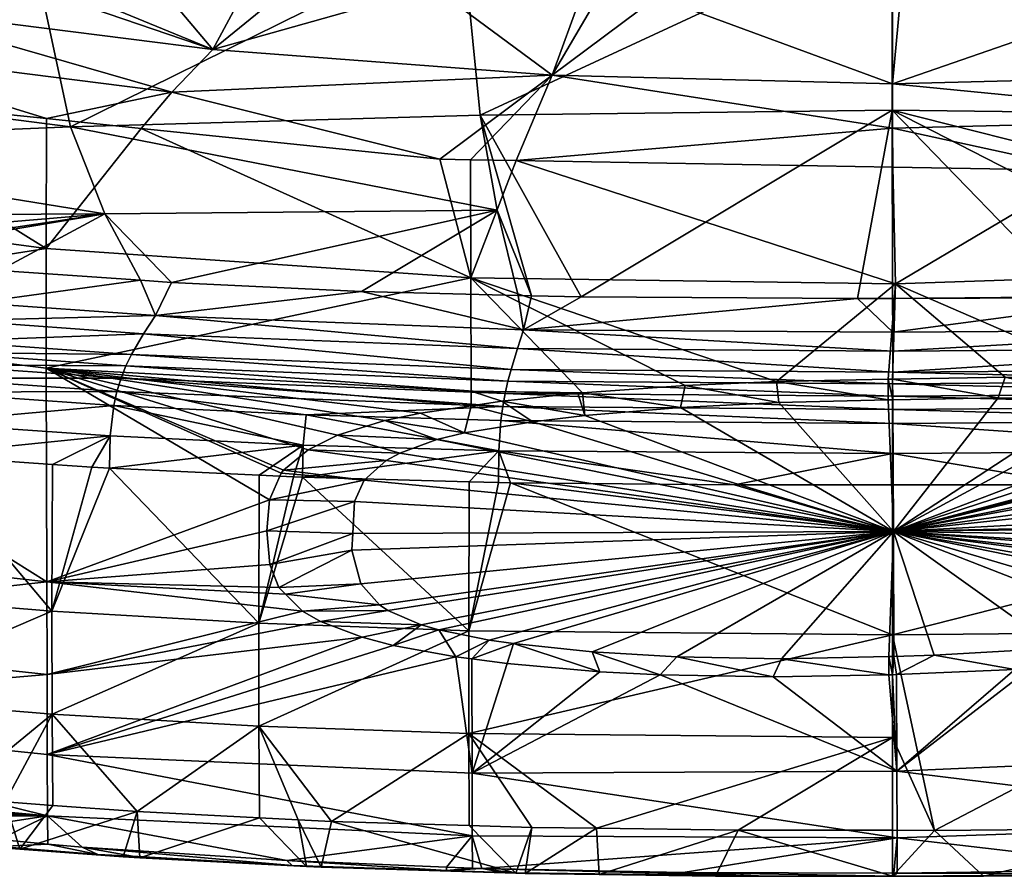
# Model space of a CAD drawing. Extents: x -0.448 to 0.186, y -0.512 to 0.02.
# Tile 4 of 256: x -0.42 to -0.391, y -0.105 to -0.08. Entities that reach past the tile are written whole.
import ezdxf

# ---------------------------------------------------------------- set-up
doc = ezdxf.new("R2010")
doc.units = 0
doc.layers.add('mesh', color=7, linetype='CONTINUOUS')

msp = doc.modelspace()

# ---------------------------------------------------------------- meshes
at = {"layer": 'mesh'}
mesh = msp.add_polyface(dxfattribs=at)
corners = [(-0.406664, -0.084201, 0.193954), (-0.406658, -0.087687, 0.205528), (-0.405317, -0.084224, 0.193947), (-0.407569, -0.084185, 0.193959), (-0.416392, -0.083272, 0.194243), (-0.409827, -0.073375, 0.161372), (-0.410445, -0.073258, 0.161449), (-0.412167, -0.073475, 0.163528), (-0.40728, -0.072311, 0.148974), (-0.407459, -0.072366, 0.152368), (-0.406253, -0.072664, 0.152209), (-0.40422, -0.074147, 0.159636), (-0.404634, -0.07428, 0.160672), (-0.408174, -0.073036, 0.158492), (-0.404478, -0.07386, 0.158322), (-0.404503, -0.073791, 0.157897), (-0.404869, -0.07302, 0.149835), (-0.404906, -0.072977, 0.148796), (-0.406098, -0.07266, 0.148881), (-0.404792, -0.073111, 0.152002), (-0.406813, -0.072793, 0.15546), (-0.407873, -0.072557, 0.155612), (-0.408092, -0.072669, 0.156604), (-0.407555, -0.072396, 0.154175), (-0.407471, -0.07237, 0.152585), (-0.408331, -0.07279, 0.157683), (-0.409818, -0.073179, 0.160691), (-0.409643, -0.073133, 0.160337), (-0.40878, -0.072907, 0.158591), (-0.411754, -0.078887, 0.180086), (-0.409435, -0.076498, 0.171937), (-0.413135, -0.078809, 0.180337), (-0.407759, -0.079101, 0.179584), (-0.403378, -0.079287, 0.179298), (-0.417057, -0.075434, 0.172395), (-0.409357, -0.072098, 0.156425), (-0.410879, -0.072544, 0.159812), (-0.413152, -0.072894, 0.162918), (-0.404252, -0.081703, 0.186462), (-0.414282, -0.080945, 0.186582), (-0.415489, -0.082197, 0.190351), (-0.405879, -0.08569, 0.291564), (-0.406382, -0.082884, 0.285685), (-0.404864, -0.088216, 0.296671), (-0.405255, -0.088206, 0.29663), (-0.40989, -0.08809, 0.296138), (-0.41848, -0.083229, 0.284718), (-0.406913, -0.077504, 0.273769), (-0.406398, -0.072004, 0.038821), (-0.405246, -0.072495, 0.045058), (-0.405118, -0.072509, 0.038826), (-0.405438, -0.072477, 0.05483), (-0.40723, -0.072315, 0.146453), (-0.404478, -0.073033, 0.130848), (-0.406203, -0.072408, 0.093932), (-0.404925, -0.072951, 0.14142), (-0.404917, -0.072962, 0.144656), (-0.40467, -0.073322, 0.155004), (-0.415494, -0.087823, 0.295051)]
mesh.append_faces([[corners[k] for k in face] for face in [(0, 1, 2, 2), (1, 3, 4, 4), (0, 3, 1, 1), (5, 6, 7, 7), (8, 9, 10, 10), (11, 5, 12, 12), (11, 13, 5, 5), (14, 15, 13, 13), (16, 17, 18, 18), (19, 10, 20, 20), (16, 8, 10, 10), (18, 8, 16, 16), (20, 21, 22, 22), (20, 23, 21, 21), (10, 23, 20, 20), (10, 24, 23, 23), (9, 24, 10, 10), (20, 13, 15, 15), (20, 25, 13, 13), (22, 25, 20, 20), (5, 26, 6, 6), (5, 27, 26, 26), (13, 27, 5, 5), (13, 28, 27, 27), (25, 28, 13, 13), (29, 30, 31, 31), (30, 32, 33, 33), (29, 32, 30, 30), (5, 30, 12, 12), (5, 34, 30, 30), (7, 34, 5, 5), (35, 22, 21, 21), (23, 35, 21, 21), (36, 6, 26, 26), (35, 25, 22, 22), (35, 28, 25, 25), (36, 28, 35, 35), (36, 27, 28, 28), (26, 27, 36, 36), (37, 6, 36, 36), (7, 6, 37, 37), (38, 39, 40, 40), (39, 32, 29, 29), (38, 32, 39, 39), (38, 33, 32, 32), (3, 0, 38, 38), (40, 3, 38, 38), (40, 4, 3, 3), (41, 42, 43, 43), (41, 44, 45, 45), (43, 44, 41, 41), (46, 42, 41, 41), (47, 42, 46, 46), (48, 49, 50, 50), (48, 51, 49, 49), (52, 8, 18, 18), (52, 53, 54, 54), (18, 55, 52, 52), (17, 56, 18, 18), (15, 57, 20, 20), (41, 45, 58, 58)]])
mesh = msp.add_polyface(dxfattribs=at)
corners = [(-0.405317, -0.084224, 0.193947), (-0.406658, -0.087687, 0.205528), (-0.394109, -0.08787, 0.205479), (-0.409435, -0.076498, 0.171937), (-0.402151, -0.07508, 0.163106), (-0.40333, -0.074676, 0.161734), (-0.403885, -0.074377, 0.160589), (-0.399645, -0.075561, 0.164522), (-0.40174, -0.077136, 0.171662), (-0.399073, -0.075641, 0.164734), (-0.400639, -0.075422, 0.164152), (-0.397824, -0.075738, 0.164922), (-0.394193, -0.075793, 0.164987), (-0.394008, -0.077342, 0.171574), (-0.404132, -0.074244, 0.160079), (-0.40422, -0.074147, 0.159636), (-0.404634, -0.07428, 0.160672), (-0.402858, -0.079309, 0.179264), (-0.401162, -0.079381, 0.179154), (-0.403378, -0.079287, 0.179298), (-0.391456, -0.074192, 0.038835), (-0.396846, -0.07413, 0.038317), (-0.395724, -0.074197, 0.038835), (-0.396852, -0.074198, 0.038835), (-0.400447, -0.073725, 0.038832), (-0.404252, -0.081703, 0.186462), (-0.394193, -0.081956, 0.186422), (-0.394193, -0.083268, 0.190132), (-0.406664, -0.084201, 0.193954), (-0.394205, -0.082737, 0.28589), (-0.395228, -0.088298, 0.29706), (-0.403394, -0.088253, 0.296827), (-0.406382, -0.082884, 0.285685), (-0.404864, -0.088216, 0.296671), (-0.394206, -0.07723, 0.273986), (-0.406913, -0.077504, 0.273769), (-0.394206, -0.072102, 0.261923), (-0.407104, -0.072482, 0.261705), (-0.394996, -0.074294, 0.124144), (-0.394194, -0.074267, 0.124163), (-0.395908, -0.074245, 0.124177), (-0.397823, -0.074143, 0.124248), (-0.399645, -0.074088, 0.154981), (-0.394193, -0.074365, 0.154972), (-0.394193, -0.074073, 0.144619), (-0.399524, -0.07396, 0.124562), (-0.399645, -0.07379, 0.144628), (-0.404478, -0.07386, 0.158322), (-0.399645, -0.073802, 0.149809), (-0.39419, -0.084415, 0.193888), (-0.394193, -0.079503, 0.17906), (-0.394193, -0.088295, 0.297043)]
mesh.append_faces([[corners[k] for k in face] for face in [(0, 1, 2, 2), (3, 4, 5, 5), (6, 3, 5, 5), (7, 8, 9, 9), (7, 3, 8, 8), (10, 3, 7, 7), (10, 4, 3, 3), (8, 11, 9, 9), (8, 12, 11, 11), (13, 12, 8, 8), (14, 15, 16, 16), (8, 17, 18, 18), (8, 19, 17, 17), (3, 19, 8, 8), (16, 6, 14, 14), (16, 3, 6, 6), (20, 21, 22, 22), (21, 23, 22, 22), (21, 24, 23, 23), (18, 25, 26, 26), (17, 25, 18, 18), (17, 19, 25, 25), (25, 27, 26, 26), (25, 0, 27, 27), (28, 0, 25, 25), (29, 30, 31, 31), (32, 31, 33, 33), (32, 29, 31, 31), (34, 29, 32, 32), (35, 34, 32, 32), (36, 34, 35, 35), (37, 36, 35, 35), (22, 38, 39, 39), (22, 40, 38, 38), (23, 40, 22, 22), (23, 41, 40, 40), (24, 41, 23, 23), (42, 7, 9, 9), (11, 12, 43, 43), (44, 40, 41, 41), (45, 44, 41, 41), (45, 46, 44, 44), (44, 38, 40, 40), (44, 39, 38, 38), (42, 10, 7, 7), (42, 4, 10, 10), (5, 4, 42, 42), (42, 6, 5, 5), (42, 14, 6, 6), (15, 14, 42, 42), (42, 47, 15, 15), (43, 9, 11, 11), (43, 42, 9, 9), (48, 42, 43, 43), (44, 48, 43, 43), (0, 2, 49, 49), (50, 8, 18, 18), (50, 13, 8, 8), (0, 49, 27, 27), (18, 26, 50, 50), (29, 51, 30, 30)]])
mesh = msp.add_polyface(dxfattribs=at)
corners = [(-0.38156, -0.087441, 0.205568), (-0.388457, -0.084513, 0.193857), (-0.394109, -0.08787, 0.205479), (-0.38308, -0.084143, 0.193972), (-0.383504, -0.074245, 0.160699), (-0.384077, -0.074065, 0.159278), (-0.384175, -0.074183, 0.159825), (-0.392714, -0.075816, 0.165013), (-0.386279, -0.077115, 0.171671), (-0.390562, -0.075738, 0.164922), (-0.394008, -0.077342, 0.171574), (-0.388742, -0.075569, 0.164551), (-0.378587, -0.076457, 0.171953), (-0.387313, -0.075339, 0.163909), (-0.38889, -0.075593, 0.164618), (-0.385967, -0.075002, 0.162852), (-0.384923, -0.074617, 0.161522), (-0.384511, -0.074378, 0.160587), (-0.394042, -0.075796, 0.16499), (-0.394193, -0.075793, 0.164987), (-0.386747, -0.079366, 0.179171), (-0.393969, -0.079499, 0.179064), (-0.385529, -0.079311, 0.17926), (-0.384554, -0.079268, 0.179331), (-0.391456, -0.074192, 0.038835), (-0.391462, -0.074124, 0.038317), (-0.396846, -0.07413, 0.038317), (-0.389178, -0.073826, 0.038833), (-0.391478, -0.073924, 0.037835), (-0.394193, -0.081956, 0.186422), (-0.384134, -0.081703, 0.186462), (-0.394193, -0.083268, 0.190132), (-0.383531, -0.083, 0.190186), (-0.382523, -0.08569, 0.291563), (-0.383146, -0.088206, 0.296627), (-0.38352, -0.088213, 0.296659), (-0.38886, -0.08825, 0.296926), (-0.386463, -0.088271, 0.29691), (-0.394205, -0.082737, 0.28589), (-0.382022, -0.082883, 0.285686), (-0.394206, -0.07723, 0.273986), (-0.381492, -0.077503, 0.273769), (-0.394206, -0.072102, 0.261923), (-0.394194, -0.074267, 0.124163), (-0.390562, -0.074143, 0.124248), (-0.395724, -0.074197, 0.038835), (-0.394193, -0.074365, 0.154972), (-0.388742, -0.074088, 0.154982), (-0.388741, -0.073803, 0.14981), (-0.394193, -0.074073, 0.144619), (-0.389013, -0.073979, 0.124517), (-0.39419, -0.084415, 0.193888), (-0.394193, -0.079503, 0.17906), (-0.394193, -0.088295, 0.297043)]
mesh.append_faces([[corners[k] for k in face] for face in [(0, 1, 2, 2), (0, 3, 1, 1), (4, 5, 6, 6), (7, 8, 9, 9), (7, 10, 8, 8), (11, 12, 13, 13), (11, 8, 12, 12), (14, 8, 11, 11), (14, 9, 8, 8), (12, 15, 13, 13), (12, 16, 15, 15), (4, 17, 16, 16), (6, 17, 4, 4), (10, 18, 19, 19), (7, 18, 10, 10), (20, 10, 21, 21), (20, 8, 10, 10), (22, 8, 20, 20), (22, 23, 8, 8), (24, 25, 26, 26), (27, 25, 24, 24), (28, 26, 25, 25), (29, 20, 21, 21), (30, 20, 29, 29), (30, 22, 20, 20), (23, 22, 30, 30), (31, 1, 32, 32), (1, 3, 32, 32), (29, 32, 30, 30), (29, 31, 32, 32), (33, 34, 35, 35), (36, 35, 37, 37), (38, 35, 36, 36), (38, 33, 35, 35), (39, 33, 38, 38), (40, 39, 38, 38), (41, 39, 40, 40), (42, 41, 40, 40), (24, 43, 44, 44), (45, 43, 24, 24), (46, 7, 9, 9), (46, 18, 7, 7), (19, 18, 46, 46), (6, 5, 47, 47), (47, 17, 6, 6), (47, 16, 17, 17), (15, 16, 47, 47), (47, 13, 15, 15), (47, 11, 13, 13), (14, 11, 47, 47), (46, 47, 48, 48), (46, 14, 47, 47), (9, 14, 46, 46), (44, 49, 50, 50), (44, 43, 49, 49), (2, 1, 51, 51), (52, 21, 10, 10), (29, 21, 52, 52), (31, 51, 1, 1), (36, 53, 38, 38)]])
mesh = msp.add_polyface(dxfattribs=at)
corners = [(-0.406658, -0.087687, 0.205528), (-0.416392, -0.083272, 0.194243), (-0.419206, -0.08682, 0.205729), (-0.431755, -0.085142, 0.206112), (-0.426583, -0.082218, 0.194572), (-0.427449, -0.082068, 0.194618), (-0.419192, -0.082983, 0.194334), (-0.431747, -0.088794, 0.218308), (-0.419199, -0.090357, 0.217952), (-0.413135, -0.078809, 0.180337), (-0.417057, -0.075434, 0.172395), (-0.416214, -0.078636, 0.180897), (-0.409435, -0.076498, 0.171937), (-0.420391, -0.078423, 0.181949), (-0.421768, -0.078377, 0.182415), (-0.426464, -0.087915, 0.293399), (-0.425492, -0.086994, 0.291694), (-0.424942, -0.087062, 0.291967), (-0.420592, -0.08747, 0.293615), (-0.42801, -0.086683, 0.290447), (-0.431389, -0.087242, 0.290772), (-0.421292, -0.088422, 0.295379), (-0.416416, -0.08776, 0.294792), (-0.426981, -0.088435, 0.29405), (-0.431984, -0.087748, 0.29137), (-0.415976, -0.088797, 0.296853), (-0.414282, -0.080945, 0.186582), (-0.411754, -0.078887, 0.180086), (-0.424253, -0.079683, 0.186782), (-0.424404, -0.078295, 0.183324), (-0.427854, -0.078303, 0.184897), (-0.428713, -0.078332, 0.185369), (-0.424087, -0.0783, 0.183201), (-0.431422, -0.078528, 0.187147), (-0.426064, -0.080861, 0.190625), (-0.431149, -0.078508, 0.186968), (-0.415489, -0.082197, 0.190351), (-0.430307, -0.083715, 0.282792), (-0.41848, -0.083229, 0.284718), (-0.417472, -0.085794, 0.290513), (-0.428776, -0.086588, 0.290067), (-0.428773, -0.085859, 0.288374), (-0.431313, -0.08158, 0.277068), (-0.431946, -0.079476, 0.27127), (-0.419548, -0.078266, 0.272903), (-0.405879, -0.08569, 0.291564), (-0.406913, -0.077504, 0.273769), (-0.407104, -0.072482, 0.261705), (-0.423396, -0.074877, 0.174454), (-0.424273, -0.078294, 0.183264), (-0.433121, -0.076608, 0.183493), (-0.428942, -0.075858, 0.179602), (-0.415494, -0.087823, 0.295051), (-0.40989, -0.08809, 0.296138)]
mesh.append_faces([[corners[k] for k in face] for face in [(0, 1, 2, 2), (3, 4, 5, 5), (2, 4, 3, 3), (2, 6, 4, 4), (1, 6, 2, 2), (7, 2, 3, 3), (8, 0, 2, 2), (9, 10, 11, 11), (9, 12, 10, 10), (10, 13, 11, 11), (10, 14, 13, 13), (15, 16, 17, 17), (18, 15, 17, 17), (15, 19, 16, 16), (15, 20, 19, 19), (21, 18, 22, 22), (21, 15, 18, 18), (23, 24, 15, 15), (25, 21, 22, 22), (26, 27, 9, 9), (26, 13, 14, 14), (26, 11, 13, 13), (9, 11, 26, 26), (28, 29, 30, 30), (31, 28, 30, 30), (14, 32, 28, 28), (28, 33, 34, 34), (31, 35, 28, 28), (4, 34, 5, 5), (6, 1, 36, 36), (28, 26, 14, 14), (28, 36, 26, 26), (34, 36, 28, 28), (34, 6, 36, 36), (4, 6, 34, 34), (37, 38, 39, 39), (39, 17, 16, 16), (39, 18, 17, 17), (22, 18, 39, 39), (19, 40, 41, 41), (39, 41, 37, 37), (39, 19, 41, 41), (16, 19, 39, 39), (42, 43, 44, 44), (38, 45, 39, 39), (42, 38, 37, 37), (44, 38, 42, 42), (44, 46, 38, 38), (47, 46, 44, 44), (10, 48, 49, 49), (50, 49, 51, 51), (50, 29, 49, 49), (49, 14, 10, 10), (49, 32, 14, 14), (25, 22, 52, 52), (25, 52, 53, 53), (28, 49, 29, 29), (28, 32, 49, 49), (52, 22, 39, 39), (39, 45, 52, 52)]])
mesh = msp.add_polyface(dxfattribs=at)
corners = [(-0.419184, -0.096672, 0.242566), (-0.419199, -0.090357, 0.217952), (-0.431747, -0.088794, 0.218308), (-0.412606, -0.094246, 0.231036), (-0.419206, -0.08682, 0.205729), (-0.419176, -0.099413, 0.254966), (-0.431725, -0.098062, 0.255276), (-0.431717, -0.100483, 0.267747), (-0.431732, -0.095267, 0.242887), (-0.427673, -0.092486, 0.294797), (-0.424953, -0.092743, 0.295852), (-0.424988, -0.097045, 0.294823), (-0.430677, -0.096373, 0.292268), (-0.428315, -0.092407, 0.294475), (-0.419033, -0.097542, 0.296714), (-0.419012, -0.093202, 0.297758), (-0.417849, -0.093283, 0.298096), (-0.422926, -0.092929, 0.296619), (-0.423117, -0.092915, 0.296563), (-0.417332, -0.093309, 0.298202), (-0.428781, -0.102332, 0.29146), (-0.430666, -0.099422, 0.291406), (-0.424983, -0.100089, 0.293956), (-0.419028, -0.100583, 0.295846), (-0.417315, -0.092357, 0.298418), (-0.422903, -0.091968, 0.296829), (-0.4283, -0.091445, 0.294709), (-0.430645, -0.092117, 0.293303), (-0.427883, -0.089732, 0.294764), (-0.422522, -0.09026, 0.296847), (-0.428041, -0.090122, 0.294814), (-0.42235, -0.089896, 0.296731), (-0.416843, -0.09029, 0.298274), (-0.41668, -0.08995, 0.29809), (-0.417112, -0.091044, 0.298477), (-0.417207, -0.091459, 0.298501), (-0.422778, -0.091066, 0.296924), (-0.422666, -0.09065, 0.29691), (-0.428163, -0.090539, 0.294818), (-0.416989, -0.090654, 0.298402), (-0.426981, -0.088435, 0.29405), (-0.426464, -0.087915, 0.293399), (-0.421292, -0.088422, 0.295379), (-0.421726, -0.088953, 0.296066), (-0.415976, -0.088797, 0.296853), (-0.427473, -0.089034, 0.29451), (-0.432519, -0.088339, 0.291791), (-0.416325, -0.089338, 0.297565), (-0.422155, -0.089559, 0.296562), (-0.427692, -0.089369, 0.294663), (-0.432749, -0.088674, 0.291929)]
mesh.append_faces([[corners[k] for k in face] for face in [(0, 1, 2, 2), (0, 3, 1, 1), (1, 4, 2, 2), (5, 6, 7, 7), (0, 6, 5, 5), (0, 8, 6, 6), (2, 8, 0, 0), (9, 10, 11, 11), (12, 9, 11, 11), (12, 13, 9, 9), (14, 15, 16, 16), (14, 17, 15, 15), (11, 17, 14, 14), (11, 18, 17, 17), (10, 18, 11, 11), (19, 14, 16, 16), (20, 21, 22, 22), (22, 14, 23, 23), (22, 11, 14, 14), (21, 11, 22, 22), (21, 12, 11, 11), (24, 19, 16, 16), (9, 25, 10, 10), (9, 26, 25, 25), (13, 26, 9, 9), (13, 27, 26, 26), (25, 18, 10, 10), (25, 17, 18, 18), (24, 17, 25, 25), (24, 15, 17, 17), (16, 15, 24, 24), (28, 29, 30, 30), (31, 29, 28, 28), (31, 32, 29, 29), (33, 32, 31, 31), (34, 35, 36, 36), (30, 37, 38, 38), (29, 37, 30, 30), (29, 39, 37, 37), (32, 39, 29, 29), (37, 36, 38, 38), (37, 34, 36, 36), (39, 34, 37, 37), (36, 26, 38, 38), (36, 25, 26, 26), (35, 25, 36, 36), (35, 24, 25, 25), (40, 41, 42, 42), (43, 42, 44, 44), (43, 40, 42, 42), (45, 40, 43, 43), (45, 46, 40, 40), (47, 43, 44, 44), (48, 43, 47, 47), (48, 45, 43, 43), (49, 45, 48, 48), (49, 50, 45, 45), (33, 48, 47, 47), (31, 48, 33, 33), (31, 49, 48, 48), (28, 49, 31, 31)]])
mesh = msp.add_polyface(dxfattribs=at)
corners = [(-0.39297, -0.098837, 0.250772), (-0.390584, -0.099258, 0.253123), (-0.389347, -0.098629, 0.250534), (-0.39408, -0.099411, 0.25321), (-0.386165, -0.098304, 0.249831), (-0.386776, -0.098941, 0.252543), (-0.383638, -0.098532, 0.251537), (-0.390135, -0.099229, 0.253086), (-0.384261, -0.091421, 0.220838), (-0.38496, -0.090731, 0.217847), (-0.386953, -0.09128, 0.21968), (-0.388142, -0.091246, 0.219322), (-0.390873, -0.090626, 0.216397), (-0.391072, -0.091233, 0.218815), (-0.387729, -0.090638, 0.216923), (-0.38511, -0.090722, 0.217774), (-0.394109, -0.08787, 0.205479), (-0.38156, -0.087441, 0.205568), (-0.394071, -0.102268, 0.267325), (-0.381522, -0.101725, 0.267439), (-0.394193, -0.095171, 0.300118), (-0.388753, -0.093806, 0.300379), (-0.381681, -0.095054, 0.299675), (-0.38168, -0.098116, 0.298896), (-0.392953, -0.104015, 0.297585), (-0.394193, -0.098233, 0.299341), (-0.394193, -0.092875, 0.300614), (-0.382554, -0.092798, 0.300245), (-0.394192, -0.090477, 0.300175), (-0.383112, -0.089773, 0.299268), (-0.38292, -0.090394, 0.299831), (-0.382828, -0.090737, 0.300033), (-0.394193, -0.090821, 0.300382), (-0.382745, -0.091104, 0.30018), (-0.394193, -0.091187, 0.300533), (-0.382673, -0.091494, 0.300271), (-0.394193, -0.091577, 0.300629), (-0.394193, -0.09199, 0.300671), (-0.382617, -0.091908, 0.300309), (-0.383286, -0.089221, 0.298526), (-0.394192, -0.089297, 0.29886), (-0.386463, -0.088271, 0.29691), (-0.394192, -0.089853, 0.299605), (-0.394172, -0.095184, 0.234721), (-0.378243, -0.094336, 0.234902), (-0.378285, -0.093478, 0.23121), (-0.382944, -0.09153, 0.221613), (-0.381284, -0.091739, 0.222927), (-0.379142, -0.092412, 0.226398), (-0.379512, -0.092224, 0.22549), (-0.37869, -0.096113, 0.242416), (-0.37832, -0.095421, 0.239542), (-0.384443, -0.09806, 0.249202), (-0.380066, -0.097018, 0.245913), (-0.37963, -0.096819, 0.245181), (-0.382156, -0.097634, 0.24797), (-0.394162, -0.098878, 0.250768), (-0.394193, -0.099416, 0.253213), (-0.394193, -0.090682, 0.216277), (-0.394192, -0.091292, 0.218702), (-0.394193, -0.093807, 0.300388), (-0.394193, -0.088295, 0.297043), (-0.38886, -0.08825, 0.296926)]
mesh.append_faces([[corners[k] for k in face] for face in [(0, 1, 2, 2), (0, 3, 1, 1), (4, 5, 6, 6), (2, 5, 4, 4), (2, 7, 5, 5), (1, 7, 2, 2), (8, 9, 10, 10), (11, 12, 13, 13), (11, 14, 12, 12), (10, 14, 11, 11), (10, 15, 14, 14), (9, 15, 10, 10), (16, 14, 17, 17), (16, 12, 14, 14), (18, 7, 1, 1), (19, 5, 7, 7), (20, 21, 22, 22), (23, 24, 25, 25), (25, 22, 23, 23), (25, 20, 22, 22), (21, 26, 27, 27), (28, 29, 30, 30), (28, 31, 32, 32), (30, 31, 28, 28), (32, 33, 34, 34), (31, 33, 32, 32), (34, 35, 36, 36), (33, 35, 34, 34), (27, 37, 38, 38), (26, 37, 27, 27), (36, 38, 37, 37), (35, 38, 36, 36), (39, 40, 41, 41), (42, 40, 39, 39), (29, 42, 39, 39), (28, 42, 29, 29), (43, 10, 11, 11), (13, 43, 11, 11), (44, 45, 43, 43), (43, 8, 10, 10), (43, 46, 8, 8), (47, 46, 43, 43), (48, 49, 43, 43), (50, 51, 43, 43), (43, 4, 52, 52), (53, 54, 43, 43), (52, 55, 43, 43), (43, 2, 4, 4), (43, 0, 2, 2), (56, 3, 0, 0), (56, 57, 3, 3), (13, 58, 59, 59), (13, 12, 58, 58), (58, 12, 16, 16), (20, 60, 21, 21), (40, 61, 41, 41), (60, 26, 21, 21), (62, 41, 61, 61), (56, 0, 43, 43), (13, 59, 43, 43)]])
mesh = msp.add_polyface(dxfattribs=at)
corners = [(-0.384443, -0.09806, 0.249202), (-0.381884, -0.098231, 0.250706), (-0.382156, -0.097634, 0.24797), (-0.383638, -0.098532, 0.251537), (-0.386165, -0.098304, 0.249831), (-0.37963, -0.096819, 0.245181), (-0.37674, -0.096505, 0.244792), (-0.378896, -0.096326, 0.243271), (-0.380066, -0.097018, 0.245913), (-0.377287, -0.096849, 0.246105), (-0.381325, -0.097431, 0.247329), (-0.378507, -0.097376, 0.248), (-0.379753, -0.097755, 0.24926), (-0.381533, -0.098153, 0.250468), (-0.376997, -0.091935, 0.225078), (-0.379512, -0.092224, 0.22549), (-0.379142, -0.092412, 0.226398), (-0.378155, -0.091504, 0.222879), (-0.380613, -0.091871, 0.223672), (-0.379041, -0.091297, 0.221736), (-0.381284, -0.091739, 0.222927), (-0.380778, -0.091041, 0.220159), (-0.382944, -0.09153, 0.221613), (-0.384261, -0.091421, 0.220838), (-0.382412, -0.090887, 0.219083), (-0.38496, -0.090731, 0.217847), (-0.381552, -0.090968, 0.21965), (-0.381553, -0.090543, 0.217887), (-0.38156, -0.087441, 0.205568), (-0.38511, -0.090722, 0.217774), (-0.387729, -0.090638, 0.216923), (-0.381522, -0.101725, 0.267439), (-0.368974, -0.100817, 0.267634), (-0.386776, -0.098941, 0.252543), (-0.369004, -0.089532, 0.218105), (-0.381681, -0.095054, 0.299675), (-0.382544, -0.093739, 0.300042), (-0.382031, -0.093733, 0.300014), (-0.388753, -0.093806, 0.300379), (-0.381684, -0.093723, 0.299969), (-0.376763, -0.093575, 0.299329), (-0.375469, -0.097896, 0.29806), (-0.376635, -0.103698, 0.296459), (-0.38168, -0.098116, 0.298896), (-0.375472, -0.094833, 0.298841), (-0.382554, -0.092798, 0.300245), (-0.376776, -0.092633, 0.299551), (-0.383286, -0.089221, 0.298526), (-0.383146, -0.088206, 0.296627), (-0.380248, -0.088148, 0.296379), (-0.38352, -0.088213, 0.296659), (-0.38292, -0.090394, 0.299831), (-0.371542, -0.090289, 0.298273), (-0.382828, -0.090737, 0.300033), (-0.371396, -0.090654, 0.298402), (-0.382745, -0.091104, 0.30018), (-0.371274, -0.091044, 0.298476), (-0.382673, -0.091494, 0.300271), (-0.382617, -0.091908, 0.300309), (-0.376862, -0.091739, 0.299623), (-0.386463, -0.088271, 0.29691), (-0.394172, -0.095184, 0.234721), (-0.37849, -0.09299, 0.229061), (-0.378285, -0.093478, 0.23121), (-0.378219, -0.094831, 0.237035), (-0.378243, -0.094336, 0.234902), (-0.37832, -0.095421, 0.239542), (-0.37869, -0.096113, 0.242416)]
mesh.append_faces([[corners[k] for k in face] for face in [(0, 1, 2, 2), (0, 3, 1, 1), (4, 3, 0, 0), (5, 6, 7, 7), (8, 9, 5, 5), (10, 11, 8, 8), (10, 12, 11, 11), (2, 12, 10, 10), (2, 13, 12, 12), (1, 13, 2, 2), (14, 15, 16, 16), (17, 18, 15, 15), (19, 18, 17, 17), (19, 20, 18, 18), (21, 20, 19, 19), (21, 22, 20, 20), (23, 24, 25, 25), (22, 24, 23, 23), (22, 26, 24, 24), (21, 26, 22, 22), (27, 26, 21, 21), (27, 24, 26, 26), (27, 25, 24, 24), (28, 25, 27, 27), (28, 29, 25, 25), (30, 29, 28, 28), (31, 1, 3, 3), (31, 13, 1, 1), (32, 13, 31, 31), (3, 33, 31, 31), (34, 28, 27, 27), (35, 36, 37, 37), (35, 38, 36, 36), (35, 39, 40, 40), (37, 39, 35, 35), (41, 42, 43, 43), (43, 35, 44, 44), (45, 37, 36, 36), (45, 39, 37, 37), (46, 39, 45, 45), (46, 40, 39, 39), (38, 45, 36, 36), (47, 48, 49, 49), (50, 48, 47, 47), (51, 52, 53, 53), (53, 54, 55, 55), (55, 56, 57, 57), (45, 58, 46, 46), (57, 59, 58, 58), (56, 59, 57, 57), (47, 60, 50, 50), (61, 62, 16, 16), (61, 63, 62, 62), (61, 18, 20, 20), (61, 15, 18, 18), (61, 64, 65, 65), (61, 66, 64, 64), (61, 7, 67, 67), (61, 5, 7, 7), (61, 10, 8, 8), (61, 2, 10, 10)]])
mesh = msp.add_polyface(dxfattribs=at)
corners = [(-0.409159, -0.09309, 0.225976), (-0.412193, -0.093373, 0.227521), (-0.409808, -0.093663, 0.228312), (-0.411463, -0.09277, 0.225051), (-0.40875, -0.092865, 0.225045), (-0.410593, -0.092341, 0.223261), (-0.409107, -0.097515, 0.244184), (-0.411626, -0.097537, 0.244576), (-0.4111, -0.097841, 0.245836), (-0.409356, -0.097351, 0.243496), (-0.41213, -0.097034, 0.242481), (-0.409907, -0.096734, 0.240903), (-0.412324, -0.096841, 0.241676), (-0.410169, -0.095739, 0.236757), (-0.412598, -0.096159, 0.238838), (-0.412606, -0.094246, 0.231036), (-0.410093, -0.094296, 0.230867), (-0.412263, -0.093461, 0.227876), (-0.419184, -0.096672, 0.242566), (-0.419176, -0.099413, 0.254966), (-0.40987, -0.098309, 0.247761), (-0.419168, -0.101773, 0.267451), (-0.408948, -0.098549, 0.248747), (-0.407102, -0.09889, 0.250152), (-0.419199, -0.090357, 0.217952), (-0.409196, -0.091908, 0.221401), (-0.408138, -0.091687, 0.220422), (-0.406649, -0.091467, 0.21943), (-0.40665, -0.09104, 0.217792), (-0.406658, -0.087687, 0.205528), (-0.417332, -0.093309, 0.298202), (-0.412919, -0.097896, 0.29806), (-0.419033, -0.097542, 0.296714), (-0.412905, -0.093524, 0.299109), (-0.411891, -0.093573, 0.299317), (-0.411625, -0.09358, 0.299349), (-0.412915, -0.100934, 0.29719), (-0.406714, -0.098116, 0.298895), (-0.419028, -0.100583, 0.295846), (-0.417207, -0.091459, 0.298501), (-0.411523, -0.091739, 0.299623), (-0.411609, -0.092633, 0.299551), (-0.41668, -0.08995, 0.29809), (-0.405557, -0.090738, 0.300034), (-0.416843, -0.09029, 0.298274), (-0.405465, -0.090395, 0.299831), (-0.417112, -0.091044, 0.298477), (-0.405712, -0.091494, 0.300271), (-0.405641, -0.091104, 0.30018), (-0.416989, -0.090654, 0.298402), (-0.417315, -0.092357, 0.298418), (-0.405831, -0.092798, 0.300246), (-0.416325, -0.089338, 0.297565), (-0.415976, -0.088797, 0.296853), (-0.405273, -0.089773, 0.299269), (-0.410143, -0.09524, 0.23472), (-0.412685, -0.095162, 0.234739)]
mesh.append_faces([[corners[k] for k in face] for face in [(0, 1, 2, 2), (0, 3, 1, 1), (4, 5, 3, 3), (6, 7, 8, 8), (9, 7, 6, 6), (9, 10, 7, 7), (11, 10, 9, 9), (11, 12, 10, 10), (13, 12, 11, 11), (13, 14, 12, 12), (2, 15, 16, 16), (2, 17, 15, 15), (1, 17, 2, 2), (7, 10, 18, 18), (19, 7, 18, 18), (19, 8, 7, 7), (19, 20, 8, 8), (21, 20, 19, 19), (21, 22, 20, 20), (21, 23, 22, 22), (24, 5, 25, 25), (24, 3, 5, 5), (1, 3, 24, 24), (18, 12, 14, 14), (10, 12, 18, 18), (24, 17, 1, 1), (24, 15, 17, 17), (24, 26, 27, 27), (25, 26, 24, 24), (28, 29, 24, 24), (30, 31, 32, 32), (33, 31, 30, 30), (31, 34, 35, 35), (33, 34, 31, 31), (36, 31, 37, 37), (38, 31, 36, 36), (38, 32, 31, 31), (39, 40, 41, 41), (34, 33, 41, 41), (42, 43, 44, 44), (45, 43, 42, 42), (46, 40, 39, 39), (47, 40, 46, 46), (44, 48, 49, 49), (43, 48, 44, 44), (49, 47, 46, 46), (48, 47, 49, 49), (41, 50, 39, 39), (41, 30, 50, 50), (33, 30, 41, 41), (41, 35, 34, 34), (41, 51, 35, 35), (40, 51, 41, 41), (52, 53, 54, 54), (42, 52, 45, 45), (55, 14, 13, 13), (55, 56, 14, 14), (16, 56, 55, 55), (16, 15, 56, 56), (18, 14, 56, 56), (18, 56, 15, 15)]])
mesh = msp.add_polyface(dxfattribs=at)
corners = [(-0.406113, -0.098392, 0.24786), (-0.40663, -0.098951, 0.250411), (-0.405393, -0.098498, 0.248311), (-0.407102, -0.09889, 0.250152), (-0.407605, -0.098087, 0.246577), (-0.408948, -0.098549, 0.248747), (-0.40812, -0.097937, 0.245951), (-0.402842, -0.099327, 0.25207), (-0.403072, -0.098742, 0.249397), (-0.405578, -0.099088, 0.250988), (-0.404822, -0.09194, 0.221099), (-0.406649, -0.091467, 0.21943), (-0.406841, -0.092268, 0.222529), (-0.405744, -0.091334, 0.218827), (-0.403287, -0.091759, 0.220318), (-0.40875, -0.092865, 0.225045), (-0.411463, -0.09277, 0.225051), (-0.409159, -0.09309, 0.225976), (-0.407659, -0.092464, 0.223367), (-0.410593, -0.092341, 0.223261), (-0.409196, -0.091908, 0.221401), (-0.408138, -0.091687, 0.220422), (-0.40987, -0.098309, 0.247761), (-0.4111, -0.097841, 0.245836), (-0.409107, -0.097515, 0.244184), (-0.403497, -0.0911, 0.217776), (-0.403358, -0.091085, 0.217711), (-0.400325, -0.090867, 0.21678), (-0.406658, -0.087687, 0.205528), (-0.40662, -0.10232, 0.267322), (-0.401058, -0.09942, 0.252554), (-0.40665, -0.09104, 0.217792), (-0.419199, -0.090357, 0.217952), (-0.412919, -0.097896, 0.29806), (-0.411625, -0.09358, 0.299349), (-0.406714, -0.098116, 0.298895), (-0.394193, -0.098233, 0.299341), (-0.405482, -0.093749, 0.300088), (-0.405841, -0.093739, 0.300045), (-0.406705, -0.093716, 0.299941), (-0.412915, -0.100934, 0.29719), (-0.406711, -0.101152, 0.298023), (-0.398861, -0.093808, 0.300396), (-0.405831, -0.092798, 0.300246), (-0.405641, -0.091104, 0.30018), (-0.394193, -0.091577, 0.300629), (-0.405712, -0.091494, 0.300271), (-0.411523, -0.091739, 0.299623), (-0.405768, -0.091908, 0.300309), (-0.394193, -0.09199, 0.300671), (-0.405099, -0.089221, 0.298527), (-0.405255, -0.088206, 0.29663), (-0.404864, -0.088216, 0.296671), (-0.40989, -0.08809, 0.296138), (-0.415976, -0.088797, 0.296853), (-0.403394, -0.088253, 0.296827), (-0.405273, -0.089773, 0.299269), (-0.405465, -0.090395, 0.299831), (-0.416325, -0.089338, 0.297565), (-0.394172, -0.095184, 0.234721), (-0.409356, -0.097351, 0.243496), (-0.409907, -0.096734, 0.240903), (-0.409808, -0.093663, 0.228312), (-0.410093, -0.094296, 0.230867), (-0.410143, -0.09524, 0.23472), (-0.410169, -0.095739, 0.236757)]
mesh.append_faces([[corners[k] for k in face] for face in [(0, 1, 2, 2), (0, 3, 1, 1), (4, 3, 0, 0), (4, 5, 3, 3), (6, 5, 4, 4), (2, 7, 8, 8), (2, 9, 7, 7), (1, 9, 2, 2), (10, 11, 12, 12), (10, 13, 11, 11), (14, 13, 10, 10), (15, 16, 17, 17), (18, 19, 15, 15), (18, 20, 19, 19), (12, 20, 18, 18), (12, 21, 20, 20), (11, 21, 12, 12), (6, 22, 5, 5), (6, 23, 22, 22), (24, 23, 6, 6), (14, 25, 13, 13), (14, 26, 25, 25), (26, 27, 28, 28), (29, 7, 9, 9), (29, 30, 7, 7), (29, 1, 3, 3), (9, 1, 29, 29), (31, 13, 25, 25), (31, 11, 13, 13), (32, 11, 31, 31), (31, 26, 28, 28), (25, 26, 31, 31), (33, 34, 35, 35), (36, 35, 37, 37), (35, 38, 37, 37), (35, 39, 38, 38), (34, 39, 35, 35), (40, 35, 41, 41), (42, 37, 43, 43), (43, 39, 34, 34), (43, 38, 39, 39), (37, 38, 43, 43), (44, 45, 46, 46), (47, 48, 43, 43), (46, 48, 47, 47), (46, 49, 48, 48), (50, 51, 52, 52), (50, 53, 51, 51), (54, 53, 50, 50), (52, 55, 50, 50), (56, 54, 50, 50), (57, 58, 56, 56), (59, 4, 0, 0), (59, 6, 4, 4), (59, 60, 24, 24), (59, 61, 60, 60), (59, 62, 63, 63), (59, 17, 62, 62), (59, 18, 15, 15), (59, 12, 18, 18), (59, 64, 65, 65)]])
mesh = msp.add_polyface(dxfattribs=at)
corners = [(-0.394308, -0.098881, 0.250764), (-0.394307, -0.099418, 0.253208), (-0.394193, -0.099416, 0.253213), (-0.397478, -0.098943, 0.250639), (-0.397724, -0.09948, 0.25307), (-0.40057, -0.09889, 0.250156), (-0.401058, -0.09942, 0.252554), (-0.403072, -0.098742, 0.249397), (-0.402842, -0.099327, 0.25207), (-0.400465, -0.091516, 0.219312), (-0.403358, -0.091085, 0.217711), (-0.403287, -0.091759, 0.220318), (-0.400325, -0.090867, 0.21678), (-0.397556, -0.091371, 0.218799), (-0.397623, -0.090755, 0.216372), (-0.394328, -0.091295, 0.218706), (-0.394329, -0.090685, 0.216281), (-0.394109, -0.08787, 0.205479), (-0.406658, -0.087687, 0.205528), (-0.394071, -0.102268, 0.267325), (-0.39408, -0.099411, 0.25321), (-0.405482, -0.093749, 0.300088), (-0.394193, -0.095171, 0.300118), (-0.394193, -0.098233, 0.299341), (-0.398861, -0.093808, 0.300396), (-0.406711, -0.101152, 0.298023), (-0.394193, -0.101269, 0.298467), (-0.406714, -0.098116, 0.298895), (-0.394193, -0.092875, 0.300614), (-0.405831, -0.092798, 0.300246), (-0.405465, -0.090395, 0.299831), (-0.394193, -0.090821, 0.300382), (-0.405557, -0.090738, 0.300034), (-0.394192, -0.090477, 0.300175), (-0.394193, -0.091187, 0.300533), (-0.405641, -0.091104, 0.30018), (-0.394193, -0.091577, 0.300629), (-0.405768, -0.091908, 0.300309), (-0.394193, -0.09199, 0.300671), (-0.405712, -0.091494, 0.300271), (-0.405099, -0.089221, 0.298527), (-0.395228, -0.088298, 0.29706), (-0.394192, -0.089297, 0.29886), (-0.403394, -0.088253, 0.296827), (-0.394192, -0.089853, 0.299605), (-0.405273, -0.089773, 0.299269), (-0.394172, -0.095184, 0.234721), (-0.405393, -0.098498, 0.248311), (-0.406113, -0.098392, 0.24786), (-0.409107, -0.097515, 0.244184), (-0.40812, -0.097937, 0.245951), (-0.410169, -0.095739, 0.236757), (-0.409907, -0.096734, 0.240903), (-0.404822, -0.09194, 0.221099), (-0.40875, -0.092865, 0.225045), (-0.409159, -0.09309, 0.225976), (-0.406841, -0.092268, 0.222529), (-0.394162, -0.098878, 0.250768), (-0.394192, -0.091292, 0.218702), (-0.394193, -0.090682, 0.216277), (-0.394193, -0.093807, 0.300388), (-0.394193, -0.088295, 0.297043), (-0.410093, -0.094296, 0.230867), (-0.410143, -0.09524, 0.23472)]
mesh.append_faces([[corners[k] for k in face] for face in [(0, 1, 2, 2), (3, 1, 0, 0), (3, 4, 1, 1), (5, 4, 3, 3), (5, 6, 4, 4), (7, 6, 5, 5), (7, 8, 6, 6), (9, 10, 11, 11), (9, 12, 10, 10), (13, 12, 9, 9), (13, 14, 12, 12), (15, 14, 13, 13), (15, 16, 14, 14), (17, 14, 16, 16), (18, 14, 17, 17), (18, 12, 14, 14), (19, 2, 1, 1), (19, 20, 2, 2), (19, 4, 6, 6), (21, 22, 23, 23), (21, 24, 22, 22), (25, 23, 26, 26), (25, 27, 23, 23), (28, 24, 29, 29), (30, 31, 32, 32), (33, 31, 30, 30), (32, 34, 35, 35), (31, 34, 32, 32), (34, 36, 35, 35), (28, 37, 38, 38), (29, 37, 28, 28), (36, 38, 39, 39), (40, 41, 42, 42), (40, 43, 41, 41), (44, 40, 42, 42), (45, 40, 44, 44), (33, 45, 44, 44), (30, 45, 33, 33), (46, 3, 0, 0), (5, 3, 46, 46), (46, 7, 5, 5), (46, 47, 7, 7), (48, 47, 46, 46), (49, 50, 46, 46), (51, 52, 46, 46), (46, 11, 53, 53), (54, 55, 46, 46), (53, 56, 46, 46), (46, 9, 11, 11), (46, 13, 9, 9), (15, 13, 46, 46), (0, 2, 57, 57), (58, 16, 15, 15), (58, 59, 16, 16), (17, 16, 59, 59), (24, 60, 22, 22), (28, 60, 24, 24), (42, 41, 61, 61), (46, 0, 57, 57), (62, 63, 46, 46), (46, 58, 15, 15)]])
mesh = msp.add_polyface(dxfattribs=at)
corners = [(-0.381522, -0.101725, 0.267439), (-0.390135, -0.099229, 0.253086), (-0.394071, -0.102268, 0.267325), (-0.390584, -0.099258, 0.253123), (-0.39408, -0.099411, 0.25321), (-0.394307, -0.099418, 0.253208), (-0.397724, -0.09948, 0.25307), (-0.394063, -0.104239, 0.279897), (-0.386062, -0.105175, 0.291908), (-0.381515, -0.103812, 0.279985), (-0.394056, -0.105277, 0.292057), (-0.380943, -0.105005, 0.291472), (-0.379282, -0.10495, 0.291331), (-0.381508, -0.105024, 0.29152), (-0.373151, -0.104601, 0.290244), (-0.40662, -0.10232, 0.267322), (-0.37894, -0.105153, 0.294363), (-0.380941, -0.105202, 0.294543), (-0.382975, -0.105252, 0.294726), (-0.385416, -0.105311, 0.294946), (-0.402865, -0.105318, 0.295451), (-0.399422, -0.105364, 0.295615), (-0.398158, -0.105362, 0.29511), (-0.386919, -0.105341, 0.295554), (-0.385524, -0.105313, 0.295448), (-0.391505, -0.105373, 0.295654), (-0.383062, -0.105265, 0.295262), (-0.380192, -0.105208, 0.295045), (-0.376887, -0.10507, 0.294518), (-0.372998, -0.104875, 0.293323), (-0.38168, -0.098116, 0.298896), (-0.381693, -0.103881, 0.297134), (-0.384368, -0.103942, 0.297359), (-0.38052, -0.103854, 0.297035), (-0.376635, -0.103698, 0.296459), (-0.385442, -0.103951, 0.297387), (-0.392953, -0.104015, 0.297585), (-0.394193, -0.101269, 0.298467), (-0.394193, -0.098233, 0.299341), (-0.400382, -0.10526, 0.291967), (-0.394158, -0.105278, 0.292059), (-0.394156, -0.105369, 0.295141), (-0.394193, -0.10537, 0.29564), (-0.394193, -0.104013, 0.297579), (-0.398758, -0.104006, 0.297555)]
mesh.append_faces([[corners[k] for k in face] for face in [(0, 1, 2, 2), (3, 4, 2, 2), (5, 6, 2, 2), (7, 8, 9, 9), (7, 10, 8, 8), (9, 11, 12, 12), (9, 13, 11, 11), (8, 13, 9, 9), (12, 14, 9, 9), (2, 9, 0, 0), (2, 7, 9, 9), (15, 7, 2, 2), (11, 16, 12, 12), (11, 17, 16, 16), (13, 17, 11, 11), (13, 18, 17, 17), (8, 18, 13, 13), (8, 19, 18, 18), (10, 19, 8, 8), (20, 21, 22, 22), (19, 23, 24, 24), (19, 25, 23, 23), (26, 19, 24, 24), (26, 18, 19, 19), (27, 18, 26, 26), (27, 17, 18, 18), (27, 16, 17, 17), (28, 16, 27, 27), (28, 29, 16, 16), (30, 31, 32, 32), (30, 33, 31, 31), (30, 34, 33, 33), (30, 35, 36, 36), (32, 35, 30, 30), (37, 38, 36, 36), (24, 32, 26, 26), (24, 35, 32, 32), (23, 35, 24, 24), (27, 34, 28, 28), (27, 33, 34, 34), (26, 33, 27, 27), (26, 31, 33, 33), (32, 31, 26, 26), (25, 35, 23, 23), (25, 36, 35, 35), (7, 39, 40, 40), (40, 10, 7, 7), (10, 41, 19, 19), (40, 41, 10, 10), (39, 41, 40, 40), (39, 22, 41, 41), (42, 22, 21, 21), (42, 41, 22, 22), (41, 25, 19, 19), (41, 42, 25, 25), (43, 44, 37, 37), (37, 36, 43, 43), (42, 36, 25, 25), (42, 43, 36, 36), (42, 44, 43, 43), (21, 44, 42, 42)]])
mesh = msp.add_polyface(dxfattribs=at)
corners = [(-0.394071, -0.102268, 0.267325), (-0.401058, -0.09942, 0.252554), (-0.40662, -0.10232, 0.267322), (-0.407102, -0.09889, 0.250152), (-0.419168, -0.101773, 0.267451), (-0.419161, -0.10359, 0.280058), (-0.418134, -0.104512, 0.289435), (-0.412095, -0.104906, 0.290794), (-0.394063, -0.104239, 0.279897), (-0.406328, -0.105141, 0.291583), (-0.400382, -0.10526, 0.291967), (-0.406612, -0.104179, 0.279919), (-0.406605, -0.10513, 0.291545), (-0.407373, -0.105099, 0.29144), (-0.407371, -0.105205, 0.294522), (-0.405704, -0.105262, 0.294734), (-0.398158, -0.105362, 0.29511), (-0.405415, -0.105266, 0.294748), (-0.41193, -0.10505, 0.293942), (-0.416652, -0.104782, 0.292945), (-0.417671, -0.104724, 0.29273), (-0.416437, -0.104824, 0.293595), (-0.416929, -0.104798, 0.293498), (-0.411508, -0.105082, 0.294569), (-0.41108, -0.105104, 0.294654), (-0.405323, -0.10528, 0.295315), (-0.402865, -0.105318, 0.295451), (-0.405045, -0.105289, 0.295347), (-0.402944, -0.103954, 0.297381), (-0.404852, -0.10393, 0.297302), (-0.406711, -0.101152, 0.298023), (-0.394193, -0.101269, 0.298467), (-0.398758, -0.104006, 0.297555), (-0.412915, -0.100934, 0.29719), (-0.411754, -0.103703, 0.296486), (-0.412896, -0.103645, 0.296274), (-0.410768, -0.103753, 0.296668), (-0.4067, -0.103875, 0.297104), (-0.416514, -0.103462, 0.295604), (-0.419028, -0.100583, 0.295846), (-0.419, -0.103279, 0.294937), (-0.399422, -0.105364, 0.295615), (-0.419976, -0.104572, 0.292649)]
mesh.append_faces([[corners[k] for k in face] for face in [(0, 1, 2, 2), (2, 3, 4, 4), (5, 6, 7, 7), (8, 9, 10, 10), (11, 9, 8, 8), (11, 12, 9, 9), (13, 12, 11, 11), (2, 11, 8, 8), (4, 11, 2, 2), (11, 7, 13, 13), (11, 5, 7, 7), (4, 5, 11, 11), (14, 12, 13, 13), (14, 9, 12, 12), (15, 9, 14, 14), (9, 16, 10, 10), (9, 17, 16, 16), (15, 17, 9, 9), (7, 14, 13, 13), (7, 18, 14, 14), (6, 18, 7, 7), (6, 19, 18, 18), (6, 20, 19, 19), (21, 20, 22, 22), (21, 19, 20, 20), (23, 19, 21, 21), (23, 18, 19, 19), (24, 18, 23, 23), (24, 14, 18, 18), (25, 14, 24, 24), (26, 16, 17, 17), (25, 15, 14, 14), (25, 17, 15, 15), (27, 17, 25, 25), (27, 26, 17, 17), (28, 29, 30, 30), (31, 28, 30, 30), (31, 32, 28, 28), (33, 34, 35, 35), (33, 36, 34, 34), (30, 36, 33, 33), (30, 37, 36, 36), (29, 37, 30, 30), (38, 33, 35, 35), (38, 39, 33, 33), (40, 39, 38, 38), (26, 32, 41, 41), (26, 28, 32, 32), (27, 28, 26, 26), (27, 29, 28, 28), (25, 29, 27, 27), (38, 21, 22, 22), (35, 21, 38, 38), (35, 23, 21, 21), (34, 23, 35, 35), (34, 24, 23, 23), (36, 24, 34, 34), (36, 25, 24, 24), (37, 25, 36, 36), (37, 29, 25, 25), (42, 40, 38, 38)]])
mesh = msp.add_polyface(dxfattribs=at)
corners = [(-0.431709, -0.102429, 0.280325), (-0.431707, -0.102787, 0.283297), (-0.430815, -0.102972, 0.283981), (-0.419161, -0.10359, 0.280058), (-0.422545, -0.104112, 0.288047), (-0.42059, -0.104289, 0.288662), (-0.426575, -0.103638, 0.286385), (-0.427844, -0.10346, 0.285748), (-0.419155, -0.10442, 0.289114), (-0.418134, -0.104512, 0.289435), (-0.431717, -0.100483, 0.267747), (-0.419168, -0.101773, 0.267451), (-0.419176, -0.099413, 0.254966), (-0.417671, -0.104724, 0.29273), (-0.420588, -0.104488, 0.291855), (-0.422296, -0.104349, 0.291343), (-0.423043, -0.104288, 0.291119), (-0.427885, -0.103755, 0.289148), (-0.428055, -0.10373, 0.289053), (-0.431979, -0.103147, 0.286869), (-0.429929, -0.103528, 0.288716), (-0.428081, -0.10376, 0.289593), (-0.431147, -0.103345, 0.288026), (-0.427623, -0.103818, 0.28981), (-0.425922, -0.104032, 0.290617), (-0.421988, -0.104414, 0.292054), (-0.421578, -0.104453, 0.292203), (-0.419976, -0.104572, 0.292649), (-0.416929, -0.104798, 0.293498), (-0.424983, -0.100089, 0.293956), (-0.424951, -0.10277, 0.293073), (-0.427243, -0.102535, 0.292209), (-0.422943, -0.102976, 0.29383), (-0.422033, -0.103057, 0.294124), (-0.419028, -0.100583, 0.295846), (-0.420416, -0.103175, 0.294558), (-0.419, -0.103279, 0.294937), (-0.428781, -0.102332, 0.29146), (-0.43063, -0.102088, 0.29056), (-0.430666, -0.099422, 0.291406), (-0.416514, -0.103462, 0.295604), (-0.431201, -0.102013, 0.290282)]
mesh.append_faces([[corners[k] for k in face] for face in [(0, 1, 2, 2), (3, 4, 5, 5), (3, 6, 4, 4), (7, 6, 3, 3), (3, 8, 9, 9), (5, 8, 3, 3), (3, 2, 7, 7), (3, 0, 2, 2), (10, 0, 3, 3), (11, 10, 3, 3), (12, 10, 11, 11), (8, 13, 9, 9), (8, 14, 13, 13), (5, 14, 8, 8), (5, 15, 14, 14), (4, 15, 5, 5), (4, 16, 15, 15), (6, 16, 4, 4), (6, 17, 16, 16), (7, 17, 6, 6), (7, 18, 17, 17), (2, 18, 7, 7), (2, 19, 18, 18), (20, 21, 18, 18), (19, 20, 18, 18), (19, 22, 20, 20), (23, 18, 21, 21), (23, 17, 18, 18), (24, 17, 23, 23), (24, 16, 17, 17), (25, 16, 24, 24), (25, 15, 16, 16), (26, 15, 25, 25), (26, 14, 15, 15), (27, 14, 26, 26), (28, 14, 27, 27), (28, 13, 14, 14), (29, 30, 31, 31), (29, 32, 30, 30), (29, 33, 32, 32), (34, 33, 29, 29), (34, 35, 33, 33), (36, 35, 34, 34), (37, 29, 31, 31), (38, 39, 37, 37), (40, 28, 27, 27), (23, 31, 24, 24), (23, 37, 31, 31), (21, 37, 23, 23), (21, 20, 37, 37), (27, 35, 36, 36), (26, 35, 27, 27), (26, 33, 35, 35), (25, 33, 26, 26), (25, 32, 33, 33), (24, 32, 25, 25), (24, 30, 32, 32), (31, 30, 24, 24), (41, 20, 22, 22), (38, 20, 41, 41), (38, 37, 20, 20)]])

doc.saveas('drawing.dxf')
